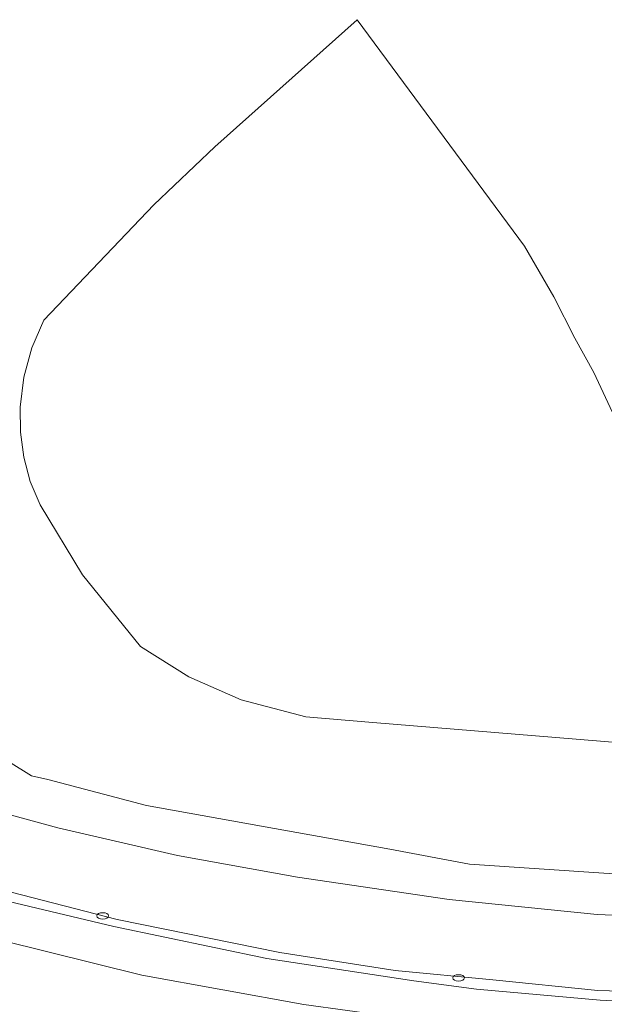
# Model space of a CAD drawing. Header units: metres. Extents: x 125349 to 128236, y 501602 to 503797.
# Tile 142 of 256: x 126810 to 126835, y 501812 to 501854. Entities that reach past the tile are written whole.
import ezdxf

# ---------------------------------------------------------------- set-up
doc = ezdxf.new("R2010")
doc.units = ezdxf.units.M
doc.layers.get('0').update_dxf_attribs({"linetype": 'CONTINUOUS'})
for name, color, linetype, lineweight in [('B-WE-GR-BEPLANTING_CULTUUR_BOSPLANTSOEN-GV', 90, 'CONTINUOUS', 18), ('B-WE-IE-MEUBILAIR-S', 7, 'CONTINUOUS', 18), ('B-WE-OG-TERREIN_BEGROEID-GV', 7, 'CONTINUOUS', 18), ('B-WE-VH-GESLOTENVERHARDING-GV', 10, 'CONTINUOUS', 18), ('B-WE-VH-OPENVERHARDING_BETONSTRAATSTEEN-GV', 90, 'CONTINUOUS', 18)]:
    doc.layers.add(name, color=color, linetype=linetype, lineweight=lineweight)

# ---------------------------------------------------------------- blocks, each defined once
blk = doc.blocks.new('SIE-MEUBILAIR_PUT_KOLK-SO')
blk.add_ellipse((0, 0), major_axis=(1.25, 0), ratio=0.54)

msp = doc.modelspace()

# ---------------------------------------------------------------- linework, layer by layer
at = {"layer": 'B-WE-GR-BEPLANTING_CULTUUR_BOSPLANTSOEN-GV', "flags": 128}
for points in [[(126835.315, 501836.188), (126834.117, 501838.74), (126833.319, 501840.192), (126832.421, 501841.943), (126831.173, 501844.095), (126824.073, 501853.714), (126818.026, 501848.313), (126815.441, 501845.849), (126810.77, 501840.961), (126810.256, 501839.781), (126809.92, 501838.539), (126809.769, 501837.261), (126809.783, 501836.203), (126809.923, 501835.139), (126810.197, 501834.102), (126810.609, 501833.115), (126812.416, 501830.144), (126814.876, 501827.104), (126816.928, 501825.814), (126819.144, 501824.833), (126821.899, 501824.111), (126824.736, 501823.872), (126842.182, 501822.445)], [(126832.368, 501801.791), (126831.37, 501805.53), (126830.48, 501807.9), (126827.379, 501811.129), (126821.812, 501811.895), (126814.928, 501813.142), (126808.948, 501814.627)]]:
    msp.add_lwpolyline(points, dxfattribs=at)
at = {"layer": 'B-WE-OG-TERREIN_BEGROEID-GV', "flags": 128}
for points in [[(126842.182, 501822.445), (126824.736, 501823.872), (126821.899, 501824.111), (126819.144, 501824.833), (126816.928, 501825.814), (126814.876, 501827.104), (126812.416, 501830.144), (126810.609, 501833.115), (126810.197, 501834.102), (126809.923, 501835.139), (126809.783, 501836.203), (126809.769, 501837.261), (126809.92, 501838.539), (126810.256, 501839.781), (126810.77, 501840.961), (126815.441, 501845.849), (126818.026, 501848.313), (126824.073, 501853.714), (126831.173, 501844.095), (126832.421, 501841.943), (126833.319, 501840.192), (126834.117, 501838.74), (126835.315, 501836.188)], [(126799.023, 501823.463), (126803.297, 501821.659), (126806.733, 501820.66), (126811.366, 501819.395), (126816.45, 501818.223), (126821.538, 501817.301), (126827.976, 501816.36), (126834.268, 501815.722), (126839.316, 501815.501), (126843.467, 501815.543), (126851.428, 501816.231), (126856.838, 501816.856), (126868.864, 501818.532)], [(126808.165, 501822.891), (126810.247, 501821.611), (126810.945, 501821.452), (126815.13, 501820.342), (126820.567, 501819.366), (126825.456, 501818.497), (126828.847, 501817.849), (126834.543, 501817.469), (126842.188, 501817.011)], [(126842.188, 501817.011), (126834.543, 501817.469), (126828.847, 501817.849), (126825.456, 501818.497), (126820.567, 501819.366), (126815.13, 501820.342), (126810.945, 501821.452), (126810.247, 501821.611), (126808.165, 501822.891)]]:
    msp.add_lwpolyline(points, dxfattribs=at)
at = {"layer": 'B-WE-VH-GESLOTENVERHARDING-GV', "flags": 128}
for points in [[(126868.864, 501818.532), (126856.838, 501816.856), (126851.428, 501816.231), (126843.467, 501815.543), (126839.316, 501815.501), (126834.268, 501815.722), (126827.976, 501816.36), (126821.538, 501817.301), (126816.45, 501818.223), (126811.366, 501819.395), (126806.733, 501820.66), (126803.297, 501821.659), (126799.023, 501823.463)], [(126801.079, 501816.835), (126804.115, 501815.895), (126808.948, 501814.627), (126814.928, 501813.142), (126821.812, 501811.895), (126827.379, 501811.129), (126829.498, 501810.837), (126835.093, 501810.408), (126841.342, 501810.27), (126844.942, 501810.22), (126846.879, 501810.338), (126848.946, 501810.464), (126851.5, 501810.728), (126857.614, 501811.546)], [(126809.388, 501816.668), (126813.887, 501815.512), (126820.787, 501814.103), (126825.687, 501813.347), (126829.837, 501812.942), (126834.287, 501812.486), (126838.288, 501812.381)], [(126837.237, 501811.932), (126834.387, 501812.086), (126829.137, 501812.542), (126826.486, 501812.896), (126820.237, 501813.854), (126813.737, 501815.212), (126809.287, 501816.268)]]:
    msp.add_lwpolyline(points, dxfattribs=at)
at = {"layer": 'B-WE-VH-OPENVERHARDING_BETONSTRAATSTEEN-GV', "flags": 128}
for points in [[(126838.288, 501812.381), (126834.287, 501812.486), (126829.837, 501812.942), (126825.687, 501813.347), (126820.787, 501814.103), (126813.887, 501815.512), (126809.388, 501816.668)], [(126809.287, 501816.268), (126813.737, 501815.212), (126820.237, 501813.854), (126826.486, 501812.896), (126829.137, 501812.542), (126834.387, 501812.086), (126837.237, 501811.932)]]:
    msp.add_lwpolyline(points, dxfattribs=at)

# ---------------------------------------------------------------- block references
at = {"layer": 'B-WE-IE-MEUBILAIR-S', "xscale": 0.2, "yscale": 0.2, "zscale": 0.2}
for p in [(126813.271, 501815.66), (126828.38, 501813.028)]:
    msp.add_blockref('SIE-MEUBILAIR_PUT_KOLK-SO', p, dxfattribs=at)

doc.saveas('drawing.dxf')
